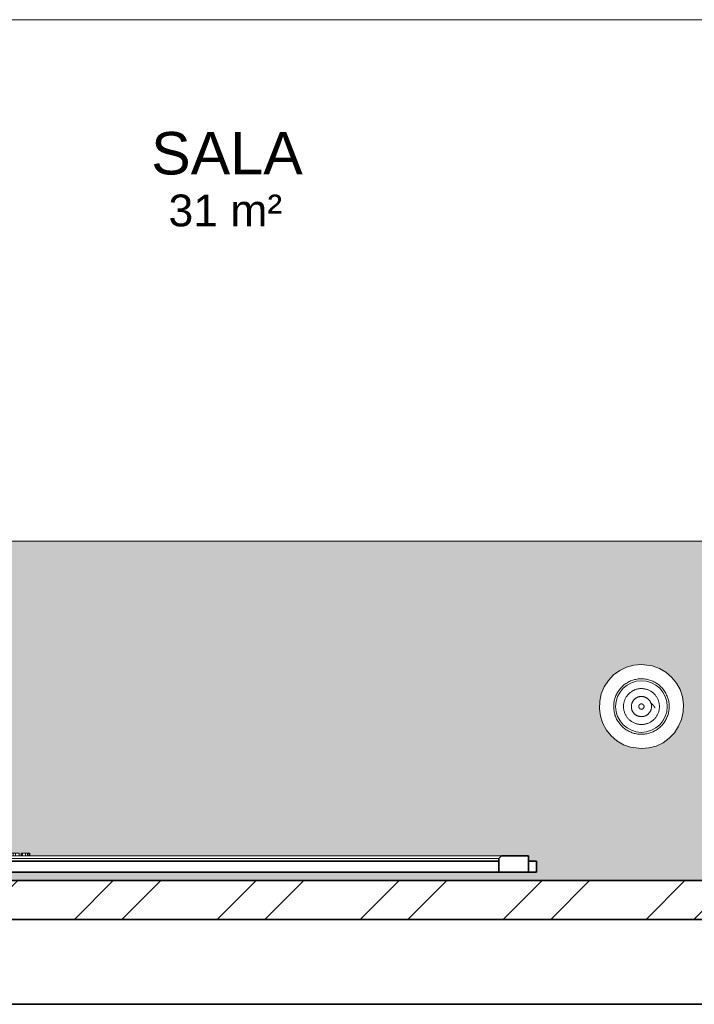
# Model space of a CAD drawing. Header units: centimetres. Extents: x 511 to 2122, y 723 to 1373.
# Tile 25 of 89: x 1063 to 1143, y 723 to 839. Entities that reach past the tile are written whole.
import ezdxf

# ---------------------------------------------------------------- set-up
doc = ezdxf.new("R2010")
doc.units = ezdxf.units.CM
for name, color, linetype, lineweight in [('A-AREA-IDEN', 2, 'Continuous', 9), ('A-GENM', 13, 'Continuous', 18), ('A-WALL', 113, 'Continuous', 18), ('Q-CASE', 31, 'Continuous', 18), ('Q-SPCQ', 91, 'Continuous', 18)]:
    doc.layers.add(name, color=color, linetype=linetype, lineweight=lineweight)
doc.styles.add('Arial', font='arial.ttf', dxfattribs={"height": 3.75})
doc.styles.add('Arial_1', font='arial.ttf', dxfattribs={"height": 5})

# ---------------------------------------------------------------- blocks, each defined once
blk = doc.blocks.new('tapete01 - tapete 280x220cm-331950-PROJETO_TÉRREO')
at = {"layer": 'A-GENM'}
blk.add_line((-140, -110), (140, -110), dxfattribs=at)
blk = doc.blocks.new('PAINEL - PAINEL-552433-PROJETO_TÉRREO')
at = {"layer": 'Q-CASE'}
h = blk.add_hatch(dxfattribs=at)
h.set_pattern_fill('FP_6', color=256, style=0, pattern_type=2)
h.set_pattern_definition([(45, (0, 0), (-8.41881, 8.41881), []), (45, (5.613, 0), (-8.41881, 8.41881), [])])
h.paths.add_polyline_path([(1181.03, 733), (1182.06, 733), (1182.06, 737.58), (936.06, 737.58), (936.06, 733), (1178.65, 733)], flags=0)
at = {"layer": 'Q-CASE', "lineweight": 35}
for p, q in [((1182.06, 737.58), (936.06, 737.58)), ((936.06, 733), (1182.06, 733))]:
    blk.add_line(p, q, dxfattribs=at)
blk = doc.blocks.new('Componentes de gabinete 22 - Componentes de gabinete 22-561788-PROJETO_TÉRREO')
at = {"layer": 'Q-CASE'}
h = blk.add_hatch(color=256, dxfattribs=at)
h.paths.add_polyline_path([(1178.65, 737.58), (1182.06, 737.58), (1182.06, 777.58), (936.06, 777.58), (936.06, 737.58), (1164.39, 737.58)], flags=0)
h.paths.add_polyline_path([(1121.63, 738.58), (995.93, 738.58), (995.93, 739.85), (996.88, 739.85), (996.88, 740.49), (1055.51, 740.49), (1055.51, 740.8), (1056.68, 740.8), (1056.68, 740.49), (1056.88, 740.49), (1056.88, 740.8), (1057.91, 740.8), (1057.91, 740.49), (1058.15, 740.49), (1058.15, 740.8), (1058.93, 740.8), (1058.94, 740.8), (1059.18, 740.8), (1059.18, 740.49), (1059.38, 740.49), (1059.38, 740.8), (1060.41, 740.8), (1060.41, 740.49), (1060.59, 740.49), (1060.59, 740.8), (1061.82, 740.8), (1061.82, 740.49), (1062.12, 740.49), (1062.12, 740.8), (1063.27, 740.8), (1063.27, 740.49), (1063.47, 740.49), (1063.47, 740.8), (1064.5, 740.8), (1064.5, 740.49), (1123.25, 740.49), (1123.25, 739.85), (1124.2, 739.85), (1124.2, 738.58), (1122.93, 738.58)], flags=0)
h.paths.add_polyline_path([(993.52, 742.21), (983.77, 750.99), (973.09, 755.21), (974.66, 759.2), (972.73, 760.96), (976.7, 765.41), (976.74, 765.55), (976.54, 765.66), (976.56, 765.76), (976.28, 765.89), (976.03, 766.12), (975.66, 766.31), (975.14, 766.4), (974.96, 766.38), (974.58, 766.13), (975.28, 767.88), (975.39, 767.44), (975.57, 767.25), (976.05, 767), (976.38, 766.93), (976.76, 766.93), (976.99, 766.84), (977.04, 766.96), (977.26, 766.88), (977.47, 767.33), (977.86, 767.51), (977.95, 767.53), (981.17, 775.67), (984.71, 774.27), (987.45, 777.28), (995.54, 770), (1007.21, 765.39), (1005.49, 761.04), (1008.23, 758.55), (1001.6, 751.18), (999.13, 744.93), (996.8, 745.85), (993.78, 742.49)], flags=0)
h.paths.add_polyline_path([(1152.56, 749.6), (1151.07, 749.72), (1149.57, 750.14), (1148.14, 750.85), (1147.58, 751.25), (1146.9, 751.74), (1145.81, 752.96), (1144.96, 754.35), (1144.38, 755.85), (1144.09, 757.28), (1144.15, 759.05), (1144.42, 760.47), (1145.1, 762.14), (1146.02, 763.45), (1147.03, 764.52), (1148.3, 765.43), (1150.59, 766.36), (1152.64, 766.55), (1154.06, 766.45), (1155.56, 766.02), (1156.98, 765.31), (1157.55, 764.91), (1158.22, 764.43), (1159.32, 763.2), (1160.19, 761.78), (1160.43, 761.23), (1160.75, 760.33), (1161.02, 758.89), (1161.02, 757.33), (1160.69, 755.66), (1160.12, 754.2), (1159.25, 752.83), (1157.81, 751.4), (1156.68, 750.68), (1155.2, 750.02), (1153.83, 749.68), (1152.59, 749.6)], flags=0)
h.paths.add_polyline_path([(1136.56, 753.12), (1135.53, 753.24), (1134.87, 753.43), (1134.35, 753.68), (1133.82, 753.95), (1132.91, 754.72), (1132.26, 755.61), (1131.76, 756.86), (1131.71, 757.17), (1131.61, 757.8), (1131.69, 758.96), (1131.97, 759.97), (1132.48, 760.9), (1133.05, 761.59), (1133.69, 762.06), (1134.47, 762.57), (1135.49, 762.92), (1135.7, 762.96), (1136.56, 763.04), (1137.76, 762.89), (1138.9, 762.46), (1139.87, 761.78), (1140.25, 761.38), (1140.73, 760.77), (1141.26, 759.65), (1141.36, 759.28), (1141.53, 758.25), (1141.33, 756.74), (1140.9, 755.68), (1140.4, 754.95), (1139.45, 754.06), (1139.35, 753.98), (1138.65, 753.61), (1138.21, 753.4), (1137.37, 753.21), (1136.77, 753.14)], flags=0)
h.paths.add_polyline_path([(973.6, 767.89), (973.6, 767.87), (973.64, 767.9)], flags=0)
h.paths.add_polyline_path([(974.4, 766.03), (974.3, 766.2), (974.22, 766.43), (973.92, 766.54), (973.73, 766.67), (973.73, 766.7), (973.52, 766.93), (973.38, 767.16), (973.34, 767.33), (973.33, 767.66), (973.68, 767.93), (973.88, 768), (974.12, 768.04), (974.54, 768.02), (974.81, 767.93), (975.03, 768.05), (975.19, 768.09), (975.19, 768.04), (975.21, 767.99), (975.22, 767.92), (975.18, 767.9), (975.22, 767.83), (974.57, 766.18), (974.52, 766.15), (974.57, 766.13), (974.45, 766.07), (974.44, 766.04), (974.42, 766.04)], flags=0)
blk.add_line((936.06, 777.58), (1182.06, 777.58), dxfattribs=at)
blk = doc.blocks.new('FP_19-PROJETO_TÉRREO')
at = {"layer": 'Q-SPCQ', "flags": 128}
blk.add_lwpolyline([(0.31, 0), (0.31, 0.01), (0.31, 0.02), (0.31, 0.04), (0.31, 0.05), (0.31, 0.06), (0.3, 0.07), (0.3, 0.09), (0.3, 0.1), (0.29, 0.11), (0.29, 0.12), (0.28, 0.13), (0.28, 0.14), (0.27, 0.16), (0.26, 0.17), (0.26, 0.18), (0.25, 0.19), (0.24, 0.2), (0.23, 0.21), (0.23, 0.21), (0.22, 0.22), (0.21, 0.23), (0.2, 0.24), (0.19, 0.25), (0.18, 0.26), (0.17, 0.26), (0.16, 0.27), (0.15, 0.28), (0.14, 0.28), (0.12, 0.29), (0.11, 0.29), (0.1, 0.3), (0.09, 0.3), (0.08, 0.3), (0.07, 0.31), (0.05, 0.31), (0.04, 0.31), (0.03, 0.31), (0.02, 0.31), (0, 0.31), (-0.01, 0.31), (-0.02, 0.31), (-0.03, 0.31), (-0.05, 0.31), (-0.06, 0.31), (-0.07, 0.3), (-0.08, 0.3), (-0.09, 0.3), (-0.11, 0.29), (-0.12, 0.29), (-0.13, 0.28), (-0.14, 0.28), (-0.15, 0.27), (-0.16, 0.27), (-0.17, 0.26), (-0.18, 0.25), (-0.19, 0.24), (-0.2, 0.24), (-0.21, 0.23), (-0.22, 0.22), (-0.23, 0.21), (-0.24, 0.2), (-0.25, 0.19), (-0.25, 0.18), (-0.26, 0.17), (-0.27, 0.16), (-0.27, 0.15), (-0.28, 0.14), (-0.28, 0.13), (-0.29, 0.12), (-0.29, 0.1), (-0.3, 0.09), (-0.3, 0.08), (-0.3, 0.07), (-0.31, 0.06), (-0.31, 0.04), (-0.31, 0.03), (-0.31, 0.02), (-0.31, 0.01), (-0.31, 0)], dxfattribs=at)
blk = doc.blocks.new('FP_20-PROJETO_TÉRREO')
at = {"layer": 'Q-SPCQ', "flags": 128}
blk.add_lwpolyline([(-0.31, 0), (-0.31, -0.01), (-0.31, -0.02), (-0.31, -0.04), (-0.31, -0.05), (-0.31, -0.06), (-0.3, -0.07), (-0.3, -0.09), (-0.3, -0.1), (-0.29, -0.11), (-0.29, -0.12), (-0.28, -0.13), (-0.28, -0.14), (-0.27, -0.16), (-0.26, -0.17), (-0.26, -0.18), (-0.25, -0.19), (-0.24, -0.2), (-0.23, -0.21), (-0.23, -0.21), (-0.22, -0.22), (-0.21, -0.23), (-0.2, -0.24), (-0.19, -0.25), (-0.18, -0.26), (-0.17, -0.26), (-0.16, -0.27), (-0.15, -0.28), (-0.14, -0.28), (-0.12, -0.29), (-0.11, -0.29), (-0.1, -0.3), (-0.09, -0.3), (-0.08, -0.3), (-0.07, -0.31), (-0.05, -0.31), (-0.04, -0.31), (-0.03, -0.31), (-0.02, -0.31), (0, -0.31), (0.01, -0.31), (0.02, -0.31), (0.03, -0.31), (0.05, -0.31), (0.06, -0.31), (0.07, -0.3), (0.08, -0.3), (0.09, -0.3), (0.11, -0.29), (0.12, -0.29), (0.13, -0.28), (0.14, -0.28), (0.15, -0.27), (0.16, -0.27), (0.17, -0.26), (0.18, -0.25), (0.19, -0.24), (0.2, -0.24), (0.21, -0.23), (0.22, -0.22), (0.23, -0.21), (0.24, -0.2), (0.25, -0.19), (0.25, -0.18), (0.26, -0.17), (0.27, -0.16), (0.27, -0.15), (0.28, -0.14), (0.28, -0.13), (0.29, -0.12), (0.29, -0.1), (0.3, -0.09), (0.3, -0.08), (0.3, -0.07), (0.31, -0.06), (0.31, -0.04), (0.31, -0.03), (0.31, -0.02), (0.31, -0.01), (0.31, 0)], dxfattribs=at)
blk = doc.blocks.new('FP_21-PROJETO_TÉRREO')
at = {"layer": 'Q-SPCQ', "flags": 128}
blk.add_lwpolyline([(1.19, 0), (1.19, 0.05), (1.19, 0.1), (1.18, 0.14), (1.17, 0.19), (1.17, 0.24), (1.16, 0.28), (1.14, 0.33), (1.13, 0.37), (1.11, 0.42), (1.1, 0.46), (1.08, 0.51), (1.05, 0.55), (1.03, 0.59), (1.01, 0.63), (0.98, 0.67), (0.95, 0.71), (0.92, 0.75), (0.89, 0.78), (0.86, 0.82), (0.83, 0.85), (0.79, 0.89), (0.76, 0.92), (0.72, 0.95), (0.68, 0.97), (0.64, 1), (0.6, 1.03), (0.56, 1.05), (0.52, 1.07), (0.47, 1.09), (0.43, 1.11), (0.39, 1.12), (0.34, 1.14), (0.3, 1.15), (0.25, 1.16), (0.2, 1.17), (0.16, 1.18), (0.11, 1.18), (0.06, 1.19), (0.01, 1.19), (-0.03, 1.19), (-0.08, 1.19), (-0.13, 1.18), (-0.18, 1.18), (-0.22, 1.17), (-0.27, 1.16), (-0.32, 1.15), (-0.36, 1.13), (-0.41, 1.12), (-0.45, 1.1), (-0.49, 1.08), (-0.54, 1.06), (-0.58, 1.04), (-0.62, 1.01), (-0.66, 0.99), (-0.7, 0.96), (-0.74, 0.93), (-0.77, 0.9), (-0.81, 0.87), (-0.84, 0.84), (-0.88, 0.8), (-0.91, 0.77), (-0.94, 0.73), (-0.97, 0.69), (-0.99, 0.65), (-1.02, 0.61), (-1.04, 0.57), (-1.06, 0.53), (-1.08, 0.49), (-1.1, 0.44), (-1.12, 0.4), (-1.14, 0.35), (-1.15, 0.31), (-1.16, 0.26), (-1.17, 0.21), (-1.18, 0.17), (-1.18, 0.12), (-1.19, 0.07), (-1.19, 0.03), (-1.19, 0)], dxfattribs=at)
blk = doc.blocks.new('FP_22-PROJETO_TÉRREO')
at = {"layer": 'Q-SPCQ', "flags": 128}
blk.add_lwpolyline([(-1.19, 0), (-1.19, -0.05), (-1.19, -0.1), (-1.18, -0.14), (-1.17, -0.19), (-1.17, -0.24), (-1.16, -0.28), (-1.14, -0.33), (-1.13, -0.37), (-1.11, -0.42), (-1.1, -0.46), (-1.08, -0.51), (-1.05, -0.55), (-1.03, -0.59), (-1.01, -0.63), (-0.98, -0.67), (-0.95, -0.71), (-0.92, -0.75), (-0.89, -0.78), (-0.86, -0.82), (-0.83, -0.85), (-0.79, -0.89), (-0.76, -0.92), (-0.72, -0.95), (-0.68, -0.97), (-0.64, -1), (-0.6, -1.03), (-0.56, -1.05), (-0.52, -1.07), (-0.47, -1.09), (-0.43, -1.11), (-0.39, -1.12), (-0.34, -1.14), (-0.3, -1.15), (-0.25, -1.16), (-0.2, -1.17), (-0.16, -1.18), (-0.11, -1.18), (-0.06, -1.19), (-0.01, -1.19), (0.03, -1.19), (0.08, -1.19), (0.13, -1.18), (0.18, -1.18), (0.22, -1.17), (0.27, -1.16), (0.32, -1.15), (0.36, -1.13), (0.41, -1.12), (0.45, -1.1), (0.49, -1.08), (0.54, -1.06), (0.58, -1.04), (0.62, -1.01), (0.66, -0.99), (0.7, -0.96), (0.74, -0.93), (0.77, -0.9), (0.81, -0.87), (0.84, -0.84), (0.88, -0.8), (0.91, -0.77), (0.94, -0.73), (0.97, -0.69), (0.99, -0.65), (1.02, -0.61), (1.04, -0.57), (1.06, -0.53), (1.08, -0.49), (1.1, -0.44), (1.12, -0.4), (1.14, -0.35), (1.15, -0.31), (1.16, -0.26), (1.17, -0.21), (1.18, -0.17), (1.18, -0.12), (1.19, -0.07), (1.19, -0.03), (1.19, 0)], dxfattribs=at)
blk = doc.blocks.new('FP_23-PROJETO_TÉRREO')
at = {"layer": 'Q-SPCQ'}
for p, q in [((0.37, -1.16), (0.38, -1.15)), ((0.38, -1.15), (0.39, -1.14)), ((0.39, -1.13), (0.4, -1.12)), ((0.39, -1.14), (0.39, -1.13)), ((0.4, -1.12), (0.41, -1.11)), ((0.41, -1.1), (0.42, -1.09)), ((0.41, -1.11), (0.41, -1.1)), ((0.42, -1.09), (0.43, -1.08)), ((0.43, -1.08), (0.43, -1.07)), ((-0.16, -1.6), (-0.14, -1.59)), ((-0.14, -1.59), (-0.13, -1.59)), ((-0.13, -1.59), (-0.11, -1.58)), ((-0.11, -1.58), (-0.1, -1.57)), ((-0.1, -1.57), (-0.09, -1.56)), ((-0.09, -1.56), (-0.07, -1.55)), ((-0.07, -1.55), (-0.06, -1.55)), ((-0.06, -1.55), (-0.04, -1.54)), ((-0.04, -1.54), (-0.03, -1.53)), ((-0.03, -1.53), (-0.02, -1.52)), ((-0.02, -1.52), (0, -1.51)), ((0, -1.51), (0.01, -1.5)), ((0.01, -1.5), (0.02, -1.49)), ((0.02, -1.49), (0.03, -1.49)), ((0.03, -1.49), (0.05, -1.48)), ((0.05, -1.48), (0.06, -1.47)), ((0.06, -1.47), (0.07, -1.46)), ((0.07, -1.46), (0.08, -1.45)), ((0.08, -1.45), (0.1, -1.44)), ((0.1, -1.44), (0.11, -1.43)), ((0.11, -1.43), (0.12, -1.42)), ((0.12, -1.42), (0.13, -1.41)), ((0.13, -1.41), (0.14, -1.4)), ((0.14, -1.4), (0.15, -1.39)), ((0.15, -1.39), (0.16, -1.38)), ((0.16, -1.38), (0.18, -1.37)), ((0.18, -1.37), (0.19, -1.36)), ((0.19, -1.36), (0.2, -1.35)), ((0.2, -1.35), (0.21, -1.34)), ((0.21, -1.34), (0.22, -1.33)), ((0.22, -1.33), (0.23, -1.32)), ((0.23, -1.32), (0.24, -1.31)), ((0.24, -1.31), (0.25, -1.3)), ((0.25, -1.3), (0.26, -1.29)), ((0.26, -1.29), (0.27, -1.28)), ((0.27, -1.28), (0.28, -1.27)), ((0.28, -1.27), (0.29, -1.26)), ((0.29, -1.25), (0.3, -1.24)), ((0.29, -1.26), (0.29, -1.25)), ((0.3, -1.24), (0.31, -1.23)), ((0.31, -1.23), (0.32, -1.22)), ((0.32, -1.22), (0.33, -1.21)), ((0.33, -1.21), (0.34, -1.2)), ((0.34, -1.2), (0.35, -1.19)), ((0.35, -1.18), (0.36, -1.17)), ((0.35, -1.19), (0.35, -1.18)), ((0.36, -1.17), (0.37, -1.16))]:
    blk.add_line(p, q, dxfattribs=at)
blk = doc.blocks.new('FP_24-PROJETO_TÉRREO')
at = {"layer": 'Q-SPCQ', "flags": 128}
blk.add_lwpolyline([(2.12, 0), (2.11, 0.08), (2.11, 0.17), (2.1, 0.25), (2.09, 0.34), (2.07, 0.42), (2.05, 0.5), (2.03, 0.58), (2.01, 0.67), (1.98, 0.75), (1.95, 0.82), (1.91, 0.9), (1.88, 0.98), (1.84, 1.05), (1.79, 1.12), (1.75, 1.19), (1.7, 1.26), (1.64, 1.33), (1.59, 1.39), (1.53, 1.46), (1.47, 1.52), (1.41, 1.57), (1.35, 1.63), (1.28, 1.68), (1.21, 1.73), (1.14, 1.78), (1.07, 1.82), (1, 1.87), (0.92, 1.9), (0.84, 1.94), (0.77, 1.97), (0.69, 2), (0.61, 2.03), (0.52, 2.05), (0.44, 2.07), (0.36, 2.08), (0.28, 2.1), (0.19, 2.11), (0.11, 2.11), (0.02, 2.11), (-0.06, 2.11), (-0.15, 2.11), (-0.23, 2.1), (-0.31, 2.09), (-0.4, 2.08), (-0.48, 2.06), (-0.56, 2.04), (-0.64, 2.01), (-0.72, 1.99), (-0.8, 1.96), (-0.88, 1.92), (-0.96, 1.89), (-1.03, 1.85), (-1.1, 1.8), (-1.18, 1.76), (-1.24, 1.71), (-1.31, 1.66), (-1.38, 1.61), (-1.44, 1.55), (-1.5, 1.49), (-1.56, 1.43), (-1.62, 1.37), (-1.67, 1.3), (-1.72, 1.23), (-1.77, 1.16), (-1.81, 1.09), (-1.85, 1.02), (-1.89, 0.94), (-1.93, 0.87), (-1.96, 0.79), (-1.99, 0.71), (-2.02, 0.63), (-2.04, 0.55), (-2.06, 0.46), (-2.08, 0.38), (-2.09, 0.3), (-2.1, 0.21), (-2.11, 0.13), (-2.11, 0.05), (-2.12, 0)], dxfattribs=at)
blk = doc.blocks.new('FP_25-PROJETO_TÉRREO')
at = {"layer": 'Q-SPCQ', "flags": 128}
blk.add_lwpolyline([(-2.12, 0), (-2.11, -0.08), (-2.11, -0.17), (-2.1, -0.25), (-2.09, -0.34), (-2.07, -0.42), (-2.05, -0.5), (-2.03, -0.58), (-2.01, -0.67), (-1.98, -0.75), (-1.95, -0.82), (-1.91, -0.9), (-1.88, -0.98), (-1.84, -1.05), (-1.79, -1.12), (-1.75, -1.19), (-1.7, -1.26), (-1.64, -1.33), (-1.59, -1.39), (-1.53, -1.46), (-1.47, -1.52), (-1.41, -1.57), (-1.35, -1.63), (-1.28, -1.68), (-1.21, -1.73), (-1.14, -1.78), (-1.07, -1.82), (-1, -1.87), (-0.92, -1.9), (-0.84, -1.94), (-0.77, -1.97), (-0.69, -2), (-0.61, -2.03), (-0.52, -2.05), (-0.44, -2.07), (-0.36, -2.08), (-0.28, -2.1), (-0.19, -2.11), (-0.11, -2.11), (-0.02, -2.11), (0.06, -2.11), (0.15, -2.11), (0.23, -2.1), (0.31, -2.09), (0.4, -2.08), (0.48, -2.06), (0.56, -2.04), (0.64, -2.01), (0.72, -1.99), (0.8, -1.96), (0.88, -1.92), (0.96, -1.89), (1.03, -1.85), (1.1, -1.8), (1.18, -1.76), (1.24, -1.71), (1.31, -1.66), (1.38, -1.61), (1.44, -1.55), (1.5, -1.49), (1.56, -1.43), (1.62, -1.37), (1.67, -1.3), (1.72, -1.23), (1.77, -1.16), (1.81, -1.09), (1.85, -1.02), (1.89, -0.94), (1.93, -0.87), (1.96, -0.79), (1.99, -0.71), (2.02, -0.63), (2.04, -0.55), (2.06, -0.46), (2.08, -0.38), (2.09, -0.3), (2.1, -0.21), (2.11, -0.13), (2.11, -0.05), (2.12, 0)], dxfattribs=at)
blk = doc.blocks.new('Garrafa Decorativa Branca - Garrafa Decorativa Branca-562930-PROJETO_TÉRREO')
at = {"layer": 'Q-SPCQ', "flags": 128}
for points in [[(4.96, 0), (4.88, 0.89), (4.65, 1.75), (4.26, 2.56), (3.73, 3.28), (3.08, 3.89), (2.33, 4.38), (1.51, 4.73), (0.64, 4.92), (-0.25, 4.96), (-1.14, 4.83), (-1.99, 4.55), (-2.77, 4.12), (-3.46, 3.56), (-4.05, 2.88), (-4.5, 2.11), (-4.8, 1.27), (-4.96, 0)], [(3.27, 0), (3.27, 0.13), (3.26, 0.26), (3.25, 0.39), (3.23, 0.52), (3.2, 0.65), (3.18, 0.78), (3.14, 0.9), (3.1, 1.03), (3.06, 1.15), (3.01, 1.27), (2.96, 1.39), (2.9, 1.51), (2.84, 1.62), (2.77, 1.74), (2.7, 1.85), (2.62, 1.95), (2.54, 2.06), (2.46, 2.16), (2.37, 2.25), (2.28, 2.35), (2.18, 2.44), (2.08, 2.52), (1.98, 2.6), (1.88, 2.68), (1.77, 2.75), (1.66, 2.82), (1.54, 2.88), (1.42, 2.94), (1.31, 3), (1.18, 3.05), (1.06, 3.09), (0.94, 3.13), (0.81, 3.17), (0.68, 3.2), (0.56, 3.22), (0.43, 3.24), (0.3, 3.26), (0.17, 3.27), (0.04, 3.27), (-0.1, 3.27), (-0.23, 3.26), (-0.36, 3.25), (-0.49, 3.23), (-0.62, 3.21), (-0.74, 3.18), (-0.87, 3.15), (-1, 3.12), (-1.12, 3.07), (-1.24, 3.03), (-1.36, 2.97), (-1.48, 2.92), (-1.59, 2.86), (-1.71, 2.79), (-1.82, 2.72), (-1.92, 2.64), (-2.03, 2.56), (-2.13, 2.48), (-2.23, 2.39), (-2.32, 2.3), (-2.41, 2.21), (-2.5, 2.11), (-2.58, 2.01), (-2.66, 1.9), (-2.73, 1.8), (-2.8, 1.69), (-2.87, 1.57), (-2.93, 1.46), (-2.98, 1.34), (-3.03, 1.22), (-3.08, 1.1), (-3.12, 0.97), (-3.16, 0.85), (-3.19, 0.72), (-3.22, 0.59), (-3.24, 0.46), (-3.25, 0.33), (-3.26, 0.2), (-3.27, 0.07), (-3.27, 0)], [(-4.96, 0), (-4.88, -0.89), (-4.65, -1.75), (-4.26, -2.56), (-3.73, -3.28), (-3.08, -3.89), (-2.33, -4.38), (-1.51, -4.73), (-0.64, -4.92), (0.25, -4.96), (1.14, -4.83), (1.99, -4.55), (2.77, -4.12), (3.46, -3.56), (4.05, -2.88), (4.5, -2.11), (4.8, -1.27), (4.96, 0)], [(-3.27, 0), (-3.27, -0.13), (-3.26, -0.26), (-3.25, -0.39), (-3.23, -0.52), (-3.2, -0.65), (-3.18, -0.78), (-3.14, -0.9), (-3.1, -1.03), (-3.06, -1.15), (-3.01, -1.27), (-2.96, -1.39), (-2.9, -1.51), (-2.84, -1.62), (-2.77, -1.74), (-2.7, -1.85), (-2.62, -1.95), (-2.54, -2.06), (-2.46, -2.16), (-2.37, -2.25), (-2.28, -2.35), (-2.18, -2.44), (-2.08, -2.52), (-1.98, -2.6), (-1.88, -2.68), (-1.77, -2.75), (-1.66, -2.82), (-1.54, -2.88), (-1.42, -2.94), (-1.31, -3), (-1.18, -3.05), (-1.06, -3.09), (-0.94, -3.13), (-0.81, -3.17), (-0.68, -3.2), (-0.56, -3.22), (-0.43, -3.24), (-0.3, -3.26), (-0.17, -3.27), (-0.04, -3.27), (0.1, -3.27), (0.23, -3.26), (0.36, -3.25), (0.49, -3.23), (0.62, -3.21), (0.74, -3.18), (0.87, -3.15), (1, -3.12), (1.12, -3.07), (1.24, -3.03), (1.36, -2.97), (1.48, -2.92), (1.59, -2.86), (1.71, -2.79), (1.82, -2.72), (1.92, -2.64), (2.03, -2.56), (2.13, -2.48), (2.23, -2.39), (2.32, -2.3), (2.41, -2.21), (2.5, -2.11), (2.58, -2.01), (2.66, -1.9), (2.73, -1.8), (2.8, -1.69), (2.87, -1.57), (2.93, -1.46), (2.98, -1.34), (3.03, -1.22), (3.08, -1.1), (3.12, -0.97), (3.16, -0.85), (3.19, -0.72), (3.22, -0.59), (3.24, -0.46), (3.25, -0.33), (3.26, -0.2), (3.27, -0.07), (3.27, 0)]]:
    blk.add_lwpolyline(points, dxfattribs=at)
at = {"layer": 'Q-SPCQ'}
for start, end in [(0, 180), (180, 0)]:
    blk.add_arc((0, 0), 3.04, start, end, dxfattribs=at)
for name in ['FP_24-PROJETO_TÉRREO', 'FP_21-PROJETO_TÉRREO', 'FP_19-PROJETO_TÉRREO', 'FP_25-PROJETO_TÉRREO', 'FP_22-PROJETO_TÉRREO', 'FP_20-PROJETO_TÉRREO', 'FP_23-PROJETO_TÉRREO']:
    blk.add_blockref(name, (0, 0), dxfattribs=at)
blk = doc.blocks.new('Samsung_C8000_UN55C8000_55_3D_LED_10171 - Samsung_C8000_UN55C8000_55_3D_LED_10171-590068-PROJETO_TÉRREO')
at = {"layer": 'A-GENM', "lineweight": 35}
for p, q in [((-63.18, 0), (-64.13, 0)), ((-64.13, 0), (-64.13, -1.27)), ((-59.69, 0), (-63.18, 0)), ((-63.18, 0), (-63.18, -1.91)), ((-63.18, -1.27), (-63.18, 0)), ((-59.69, -1.59), (-59.69, 0)), ((59.69, 0), (-59.69, 0)), ((-59.69, 0), (-59.69, -1.27)), ((63.18, 0), (59.69, 0)), ((59.69, 0), (59.69, -1.59)), ((59.69, -1.27), (59.69, 0)), ((63.18, -1.91), (63.18, 0)), ((64.14, 0), (63.18, 0)), ((63.18, 0), (63.18, -1.27)), ((64.14, -1.27), (64.14, 0)), ((-64.13, -1.27), (-63.18, -1.27)), ((-63.18, -1.91), (-60.01, -1.91)), ((-60.01, -1.91), (-59.69, -1.59)), ((-59.69, -1.27), (59.69, -1.27)), ((59.69, -1.59), (60.01, -1.91)), ((60.01, -1.91), (63.18, -1.91)), ((63.18, -1.27), (64.14, -1.27))]:
    blk.add_line(p, q, dxfattribs=at)
at = {"layer": 'A-GENM'}
for p, q in [((60.01, -1.91), (-60.01, -1.91)), ((-59.69, -1.59), (59.69, -1.59)), ((-4.44, -2.22), (-4.44, -1.91)), ((-4.4, -2.22), (-4.44, -2.22)), ((-4.4, -1.91), (-4.4, -2.22)), ((-4.34, -2.22), (-4.4, -2.22)), ((-4.34, -1.91), (-4.34, -2.22)), ((-4.18, -2.22), (-4.34, -2.22)), ((-4.18, -1.91), (-4.18, -2.22)), ((-3.93, -2.22), (-4.18, -2.22)), ((-3.93, -1.91), (-3.93, -2.22)), ((-3.58, -2.22), (-3.93, -2.22)), ((-3.58, -1.91), (-3.58, -2.22)), ((-3.45, -2.22), (-3.58, -2.22)), ((-3.45, -1.91), (-3.45, -2.22)), ((-3.41, -2.22), (-3.45, -2.22)), ((-3.41, -1.91), (-3.41, -2.22)), ((-3.21, -1.91), (-3.21, -2.22)), ((-2.76, -2.22), (-3.21, -2.22)), ((-2.76, -1.91), (-2.76, -2.22)), ((-2.49, -2.22), (-2.76, -2.22)), ((-2.49, -2.22), (-2.49, -1.91)), ((-2.06, -2.22), (-2.49, -2.22)), ((-2.06, -1.91), (-2.06, -2.22)), ((-1.76, -1.91), (-1.76, -2.22)), ((-1.34, -2.22), (-1.76, -2.22)), ((-1.34, -1.91), (-1.34, -2.22)), ((-1.14, -2.22), (-1.34, -2.22)), ((-1.14, -1.91), (-1.14, -2.22)), ((-0.94, -2.22), (-1.14, -2.22)), ((-0.94, -1.91), (-0.94, -2.22)), ((-0.53, -2.22), (-0.94, -2.22)), ((-0.53, -1.91), (-0.53, -2.22)), ((-0.34, -1.91), (-0.34, -2.22)), ((-0.3, -2.22), (-0.34, -2.22)), ((-0.3, -1.91), (-0.3, -2.22)), ((-0.25, -2.22), (-0.3, -2.22)), ((-0.25, -1.91), (-0.25, -2.22)), ((-0.09, -2.22), (-0.25, -2.22)), ((-0.09, -1.91), (-0.09, -2.22)), ((0.16, -2.22), (-0.09, -2.22)), ((0.16, -1.91), (0.16, -2.22)), ((0.52, -2.22), (0.16, -2.22)), ((0.52, -2.22), (0.52, -1.91)), ((0.64, -2.22), (0.52, -2.22)), ((0.64, -1.91), (0.64, -2.22)), ((0.68, -2.22), (0.64, -2.22)), ((0.68, -1.91), (0.68, -2.22)), ((0.89, -1.91), (0.89, -2.22)), ((1.13, -2.22), (0.89, -2.22)), ((1.13, -1.91), (1.13, -2.22)), ((1.14, -2.22), (1.13, -2.22)), ((1.14, -1.91), (1.14, -2.22)), ((1.41, -2.22), (1.14, -2.22)), ((1.41, -1.91), (1.41, -2.22)), ((1.59, -2.22), (1.41, -2.22)), ((1.59, -1.91), (1.59, -2.22)), ((1.67, -2.22), (1.59, -2.22)), ((1.67, -1.91), (1.67, -2.22)), ((1.91, -2.22), (1.67, -2.22)), ((1.91, -1.91), (1.91, -2.22)), ((2.16, -1.91), (2.16, -2.22)), ((2.41, -2.22), (2.16, -2.22)), ((2.41, -1.91), (2.41, -2.22)), ((2.94, -2.22), (2.41, -2.22)), ((2.94, -1.91), (2.94, -2.22)), ((3.18, -2.22), (2.94, -2.22)), ((3.18, -1.91), (3.18, -2.22)), ((3.38, -1.91), (3.38, -2.22)), ((3.47, -2.22), (3.38, -2.22)), ((3.47, -1.91), (3.47, -2.22)), ((3.71, -2.22), (3.47, -2.22)), ((3.71, -1.91), (3.71, -2.22)), ((4.01, -2.22), (3.71, -2.22)), ((4.01, -2.22), (4.01, -1.91)), ((4.38, -2.22), (4.01, -2.22)), ((4.38, -1.91), (4.38, -2.22)), ((4.55, -2.22), (4.38, -2.22)), ((4.55, -1.91), (4.55, -2.22))]:
    blk.add_line(p, q, dxfattribs=at)

msp = doc.modelspace()

# ---------------------------------------------------------------- linework, layer by layer
at = {"layer": 'A-WALL', "lineweight": 35}
for p, q in [((1182.06, 733), (936.06, 733)), ((512.06, 723), (1412.06, 723))]:
    msp.add_line(p, q, dxfattribs=at)

# ---------------------------------------------------------------- block references
at = {"layer": 'A-GENM'}
msp.add_blockref('tapete01 - tapete 280x220cm-331950-PROJETO_TÉRREO', (1050.06, 949), dxfattribs=at)
at = {"layer": 'A-GENM', "rotation": 180}
msp.add_blockref('Samsung_C8000_UN55C8000_55_3D_LED_10171 - Samsung_C8000_UN55C8000_55_3D_LED_10171-590068-PROJETO_TÉRREO', (1060.06, 738.58), dxfattribs=at)
at = {"layer": 'Q-CASE'}
for name in ['Componentes de gabinete 22 - Componentes de gabinete 22-561788-PROJETO_TÉRREO', 'PAINEL - PAINEL-552433-PROJETO_TÉRREO']:
    msp.add_blockref(name, (0, 0), dxfattribs=at)
at = {"layer": 'Q-SPCQ', "rotation": 89.99999999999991}
msp.add_blockref('Garrafa Decorativa Branca - Garrafa Decorativa Branca-562930-PROJETO_TÉRREO', (1136.56, 758.08), dxfattribs=at)

# ---------------------------------------------------------------- texts
at = {"layer": 'A-AREA-IDEN', "attachment_point": 2, "line_spacing_factor": 0.941778}
for s, insert, char_height, width, style in [('SALA', (1087.73, 825.77), 5, 21.3633, 'Arial_1'), ('31 m²', (1087.54, 818.4), 3.75, 15.9769, 'Arial')]:
    msp.add_mtext(s, dxfattribs=dict(at, insert=insert, char_height=char_height, width=width, style=style))

doc.saveas('drawing.dxf')
